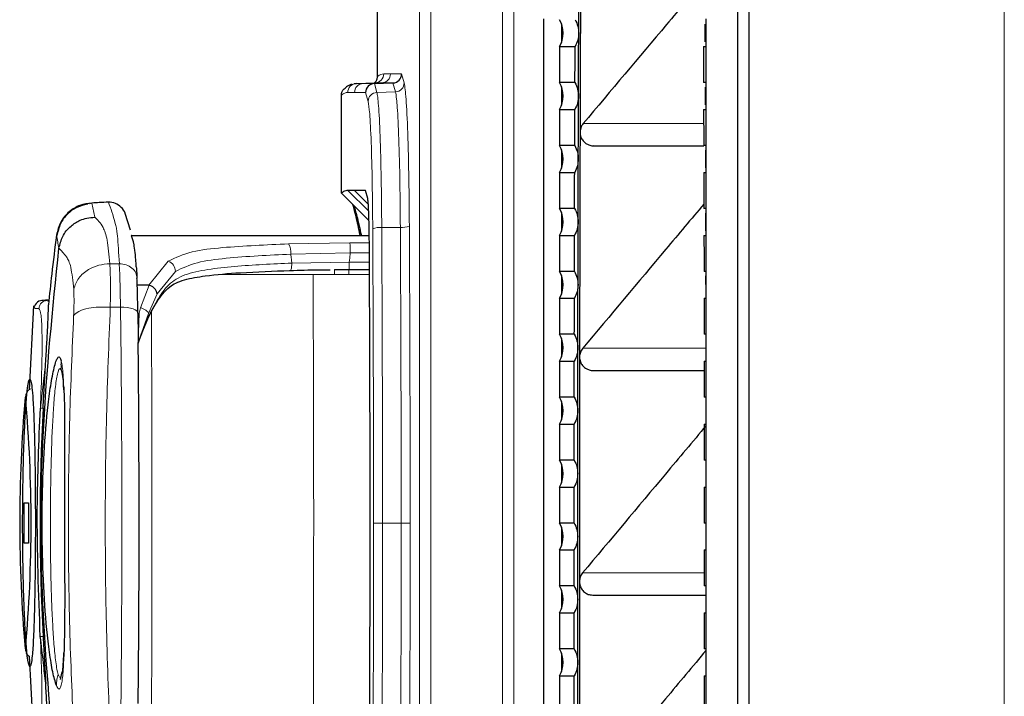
# Model space of a CAD drawing. Header units: millimetres. Extents: x 0 to 4205, y 0 to 2970.
# Tile 38 of 87: x 1026 to 1081, y 2397 to 2435. Entities that reach past the tile are written whole.
import ezdxf

# ---------------------------------------------------------------- set-up
doc = ezdxf.new("R2010")
doc.units = ezdxf.units.MM
doc.header["$LTSCALE"] = 5

msp = doc.modelspace()

# ---------------------------------------------------------------- linework, layer by layer
at = {"color": 7, "linetype": 'Continuous', "lineweight": 25}
for p, q in [((1046.303, 2431.505), (1046.303, 2586.695)), ((1066.938, 2586.694), (1066.938, 2151.67)), ((1055.537, 2434.716), (1055.537, 2334.345)), ((1064.576, 2334.348), (1064.576, 2434.716)), ((1056.537, 2434.437), (1056.537, 2433.404)), ((1064.529, 2433.43), (1064.525, 2434.416)), ((1056.429, 2433.172), (1057.288, 2433.172)), ((1056.429, 2433.172), (1056.429, 2431.169)), ((1064.422, 2433.172), (1064.576, 2433.172)), ((1045.134, 2431.113), (1045.005, 2431.094)), ((1045.086, 2431.109), (1045.137, 2431.12)), ((1045.137, 2431.12), (1046.171, 2431.156)), ((1046.171, 2431.156), (1046.121, 2431.146)), ((1046.129, 2431.115), (1047.163, 2431.151)), ((1046.211, 2431.158), (1046.241, 2431.157)), ((1057.281, 2431.169), (1056.429, 2431.169)), ((1056.537, 2430.937), (1056.537, 2429.904)), ((1064.576, 2431.169), (1064.429, 2431.169)), ((1044.302, 2425.017), (1044.302, 2430.467)), ((1056.429, 2429.672), (1057.276, 2429.672)), ((1056.429, 2429.672), (1056.429, 2427.669)), ((1064.434, 2429.672), (1064.576, 2429.672)), ((1057.27, 2427.669), (1056.429, 2427.669)), ((1058.309, 2427.657), (1064.445, 2427.657)), ((1064.576, 2427.669), (1064.44, 2427.669)), ((1056.537, 2427.437), (1056.537, 2426.404)), ((1056.429, 2426.172), (1057.266, 2426.172)), ((1056.429, 2426.172), (1056.429, 2424.169)), ((1064.444, 2426.172), (1064.576, 2426.172)), ((1044.302, 2425.017), (1045.832, 2423.488)), ((1045.027, 2425.169), (1044.655, 2425.173)), ((1045.634, 2425.168), (1045.027, 2425.169)), ((1045.762, 2424.717), (1045.634, 2425.168)), ((1032.581, 2422.956), (1032.279, 2423.885)), ((1057.26, 2424.169), (1056.429, 2424.169)), ((1056.537, 2423.937), (1056.537, 2422.904)), ((1064.576, 2424.169), (1064.45, 2424.169)), ((1032.623, 2422.67), (1045.847, 2422.67)), ((1056.429, 2422.672), (1057.257, 2422.672)), ((1056.429, 2422.672), (1056.429, 2420.669)), ((1064.453, 2422.672), (1064.576, 2422.672)), ((1043.917, 2420.772), (1044.719, 2420.773)), ((1044.723, 2420.773), (1045.858, 2420.773)), ((1057.253, 2420.669), (1056.429, 2420.669)), ((1056.537, 2420.437), (1056.537, 2419.404)), ((1064.576, 2420.669), (1064.457, 2420.669)), ((1064.568, 2419.43), (1064.566, 2420.414)), ((1033.596, 2419.897), (1032.949, 2419.898)), ((1033.596, 2419.897), (1033.611, 2419.896)), ((1027.186, 2418.75), (1026.948, 2414.079)), ((1028.007, 2419.004), (1027.977, 2419.057)), ((1056.429, 2419.172), (1057.25, 2419.172)), ((1056.429, 2419.172), (1056.429, 2417.169)), ((1064.46, 2419.172), (1064.576, 2419.172)), ((1027.278, 2418.594), (1027.265, 2418.593)), ((1057.246, 2417.169), (1056.429, 2417.169)), ((1064.576, 2417.169), (1064.464, 2417.169)), ((1056.537, 2416.937), (1056.537, 2415.904)), ((1064.573, 2415.907), (1064.572, 2416.909)), ((1056.429, 2415.672), (1057.244, 2415.672)), ((1056.429, 2415.672), (1056.429, 2413.669)), ((1064.466, 2415.672), (1064.576, 2415.672)), ((1028.759, 2415.065), (1028.838, 2414.579)), ((1058.283, 2415.157), (1064.466, 2415.157)), ((1057.242, 2413.669), (1056.429, 2413.669)), ((1056.537, 2413.437), (1056.537, 2412.404)), ((1064.576, 2413.669), (1064.468, 2413.669)), ((1056.429, 2412.172), (1057.24, 2412.172)), ((1056.429, 2412.172), (1056.429, 2410.169)), ((1064.469, 2412.172), (1064.576, 2412.172)), ((1057.239, 2410.169), (1056.429, 2410.169)), ((1064.576, 2410.169), (1064.471, 2410.169)), ((1056.537, 2409.937), (1056.537, 2408.904)), ((1056.429, 2408.672), (1057.238, 2408.672)), ((1056.429, 2408.672), (1056.429, 2406.669)), ((1064.472, 2408.672), (1064.576, 2408.672)), ((1026.662, 2407.795), (1026.907, 2407.795)), ((1026.662, 2405.545), (1026.662, 2407.795)), ((1026.907, 2407.795), (1026.907, 2405.545)), ((1057.238, 2406.669), (1056.429, 2406.669)), ((1056.537, 2406.437), (1056.537, 2405.404)), ((1064.576, 2406.669), (1064.472, 2406.669)), ((1026.907, 2405.545), (1026.662, 2405.545)), ((1056.429, 2405.172), (1056.429, 2403.169)), ((1056.429, 2405.172), (1057.238, 2405.172)), ((1064.472, 2405.172), (1064.576, 2405.172)), ((1057.238, 2403.169), (1056.429, 2403.169)), ((1056.537, 2402.937), (1056.537, 2401.904)), ((1064.576, 2403.169), (1064.472, 2403.169)), ((1058.278, 2402.657), (1064.576, 2402.657)), ((1056.429, 2401.672), (1056.429, 2399.669)), ((1056.429, 2401.672), (1057.239, 2401.672)), ((1064.471, 2401.672), (1064.576, 2401.672)), ((1057.24, 2399.669), (1056.429, 2399.669)), ((1064.576, 2399.669), (1064.469, 2399.669)), ((1026.948, 2399.262), (1027.182, 2394.628)), ((1056.537, 2399.437), (1056.537, 2398.404)), ((1028.679, 2397.956), (1028.777, 2398.39)), ((1056.429, 2398.172), (1056.429, 2396.169)), ((1056.429, 2398.172), (1057.242, 2398.172)), ((1064.468, 2398.172), (1064.576, 2398.172))]:
    msp.add_line(p, q, dxfattribs=at)
at = {"color": 8, "linetype": 'Continuous', "lineweight": 18}
for p, q in [((1048.631, 1716.646), (1048.631, 2586.695)), ((1049.266, 2586.695), (1049.266, 1716.646)), ((1081.149, 2586.694), (1081.149, 2151.67)), ((1053.256, 2327.497), (1053.256, 2485.844)), ((1053.888, 2485.844), (1053.888, 2327.497)), ((1066.325, 2327.497), (1066.325, 2485.844)), ((1066.327, 2485.844), (1066.327, 2327.497)), ((1056.558, 2433.465), (1056.558, 2434.376)), ((1046.653, 2431.656), (1047.025, 2431.652)), ((1047.025, 2431.652), (1047.646, 2431.651)), ((1047.646, 2431.651), (1047.788, 2431.152)), ((1045.137, 2431.12), (1045.509, 2431.116)), ((1045.509, 2431.116), (1046.543, 2431.152)), ((1045.509, 2431.116), (1046.129, 2431.115)), ((1046.129, 2431.115), (1046.269, 2430.62)), ((1046.543, 2431.152), (1046.171, 2431.156)), ((1047.163, 2431.151), (1046.543, 2431.152)), ((1047.304, 2430.656), (1047.163, 2431.151)), ((1056.558, 2429.965), (1056.558, 2430.876)), ((1045.027, 2430.617), (1044.655, 2430.62)), ((1045.645, 2430.615), (1045.027, 2430.617)), ((1045.785, 2430.124), (1045.645, 2430.615)), ((1046.269, 2430.62), (1047.304, 2430.656)), ((1057.74, 2428.889), (1064.436, 2428.889)), ((1056.558, 2426.465), (1056.558, 2427.376)), ((1044.655, 2425.173), (1045.817, 2424.01)), ((1045.027, 2425.169), (1045.795, 2424.4)), ((1030.433, 2424.47), (1030.303, 2424.433)), ((1030.583, 2423.68), (1030.433, 2424.47)), ((1056.558, 2422.965), (1056.558, 2423.876)), ((1046.54, 2423.108), (1047.575, 2423.113)), ((1045.847, 2422.638), (1032.633, 2422.638)), ((1045.394, 2422.712), (1045.436, 2422.67)), ((1041.36, 2422.198), (1044.773, 2422.256)), ((1044.773, 2422.256), (1045.852, 2422.256)), ((1041.482, 2421.626), (1044.787, 2421.691)), ((1044.787, 2421.691), (1045.854, 2421.691)), ((1031.954, 2421.093), (1031.425, 2421.093)), ((1033.596, 2419.897), (1034.67, 2421.238)), ((1041.546, 2421.127), (1044.738, 2421.188)), ((1044.738, 2421.188), (1045.856, 2421.188)), ((1034.05, 2419.411), (1035.073, 2420.669)), ((1042.723, 2420.489), (1037.543, 2420.489)), ((1043.907, 2420.489), (1042.723, 2420.489)), ((1045.859, 2420.489), (1044.709, 2420.489)), ((1056.558, 2419.465), (1056.558, 2420.376)), ((1033.127, 2418.646), (1033.611, 2419.896)), ((1034.05, 2419.411), (1033.574, 2418.327)), ((1028.032, 2418.958), (1028.007, 2419.004)), ((1027.48, 2418.607), (1027.278, 2418.594)), ((1031.45, 2418.677), (1032.018, 2418.677)), ((1033.056, 2418.344), (1032.984, 2418.343)), ((1033.056, 2418.344), (1033.003, 2416.711)), ((1033.574, 2418.327), (1033.003, 2416.711)), ((1033.127, 2418.646), (1033.056, 2418.344)), ((1056.558, 2415.965), (1056.558, 2416.876)), ((1057.712, 2416.389), (1064.573, 2416.389)), ((1026.716, 2413.659), (1026.73, 2413.67)), ((1026.73, 2413.67), (1026.741, 2413.663)), ((1056.558, 2412.465), (1056.558, 2413.376)), ((1027.718, 2413.057), (1027.563, 2413.057)), ((1056.558, 2408.965), (1056.558, 2409.876)), ((1046.584, 2406.667), (1047.62, 2406.667)), ((1056.558, 2405.465), (1056.558, 2406.376)), ((1057.704, 2403.889), (1064.472, 2403.889)), ((1056.558, 2401.965), (1056.558, 2402.876)), ((1027.714, 2400.357), (1027.559, 2400.357)), ((1026.73, 2399.67), (1026.715, 2399.684)), ((1026.741, 2399.678), (1026.73, 2399.67)), ((1056.558, 2398.465), (1056.558, 2399.376))]:
    msp.add_line(p, q, dxfattribs=at)
at = {"color": 7, "linetype": 'Continuous', "lineweight": 25, "flags": 128}
for points in [[(1057.612, 2440.907), (1057.605, 2439.346), (1057.598, 2437.784), (1057.591, 2436.222), (1057.585, 2434.66), (1057.579, 2433.097), (1057.574, 2431.534), (1057.568, 2429.971), (1057.563, 2428.407)], [(1057.491, 2433.92), (1057.492, 2434.358), (1057.494, 2434.796), (1057.496, 2435.233), (1057.497, 2435.671), (1057.499, 2436.108), (1057.501, 2436.546), (1057.503, 2436.983), (1057.505, 2437.42)], [(1057.478, 2430.42), (1057.48, 2430.858), (1057.481, 2431.296), (1057.483, 2431.733), (1057.484, 2432.171), (1057.486, 2432.608), (1057.487, 2433.046), (1057.489, 2433.483), (1057.491, 2433.92)], [(1057.281, 2431.169), (1057.282, 2431.419), (1057.283, 2431.67), (1057.284, 2431.92), (1057.284, 2432.171), (1057.285, 2432.421), (1057.286, 2432.671), (1057.287, 2432.922), (1057.288, 2433.172)], [(1064.422, 2433.172), (1064.423, 2432.922), (1064.424, 2432.671), (1064.425, 2432.421), (1064.425, 2432.171), (1064.426, 2431.92), (1064.427, 2431.67), (1064.428, 2431.419), (1064.429, 2431.169)], [(1064.541, 2429.932), (1064.541, 2429.971), (1064.538, 2430.913)], [(1057.467, 2426.92), (1057.469, 2427.358), (1057.47, 2427.796), (1057.471, 2428.233), (1057.472, 2428.671), (1057.474, 2429.108), (1057.475, 2429.546), (1057.477, 2429.983), (1057.478, 2430.42)], [(1057.27, 2427.669), (1057.271, 2427.919), (1057.271, 2428.17), (1057.272, 2428.42), (1057.273, 2428.67), (1057.274, 2428.921), (1057.274, 2429.171), (1057.275, 2429.422), (1057.276, 2429.672)], [(1064.434, 2429.672), (1064.435, 2429.422), (1064.436, 2429.171), (1064.436, 2428.921), (1064.437, 2428.67), (1064.438, 2428.42), (1064.439, 2428.17), (1064.439, 2427.919), (1064.44, 2427.669)], [(1057.563, 2428.407), (1057.559, 2426.845), (1057.554, 2425.283), (1057.551, 2423.721), (1057.547, 2422.159), (1057.544, 2420.596), (1057.541, 2419.033), (1057.538, 2417.47), (1057.536, 2415.907)], [(1064.552, 2426.432), (1064.55, 2426.845), (1064.549, 2427.409)], [(1057.458, 2423.42), (1057.459, 2423.858), (1057.46, 2424.296), (1057.461, 2424.733), (1057.463, 2425.171), (1057.464, 2425.608), (1057.465, 2426.046), (1057.466, 2426.483), (1057.467, 2426.92)], [(1057.26, 2424.169), (1057.261, 2424.419), (1057.262, 2424.67), (1057.262, 2424.92), (1057.263, 2425.17), (1057.264, 2425.421), (1057.264, 2425.671), (1057.265, 2425.922), (1057.266, 2426.172)], [(1064.444, 2426.172), (1064.445, 2425.922), (1064.446, 2425.671), (1064.446, 2425.421), (1064.447, 2425.17), (1064.448, 2424.92), (1064.448, 2424.67), (1064.449, 2424.419), (1064.45, 2424.169)], [(1064.561, 2422.929), (1064.559, 2423.721), (1064.558, 2423.914)], [(1057.451, 2419.92), (1057.452, 2420.358), (1057.452, 2420.796), (1057.453, 2421.233), (1057.454, 2421.671), (1057.455, 2422.108), (1057.456, 2422.546), (1057.457, 2422.983), (1057.458, 2423.42)], [(1057.253, 2420.669), (1057.253, 2420.919), (1057.254, 2421.17), (1057.254, 2421.42), (1057.255, 2421.67), (1057.255, 2421.921), (1057.256, 2422.171), (1057.256, 2422.422), (1057.257, 2422.672)], [(1064.453, 2422.672), (1064.454, 2422.422), (1064.454, 2422.171), (1064.455, 2421.921), (1064.455, 2421.67), (1064.456, 2421.42), (1064.456, 2421.17), (1064.457, 2420.919), (1064.457, 2420.669)], [(1057.445, 2416.42), (1057.446, 2416.858), (1057.446, 2417.296), (1057.447, 2417.733), (1057.448, 2418.171), (1057.448, 2418.608), (1057.449, 2419.046), (1057.45, 2419.483), (1057.451, 2419.92)], [(1057.246, 2417.169), (1057.247, 2417.419), (1057.247, 2417.67), (1057.248, 2417.92), (1057.248, 2418.17), (1057.248, 2418.421), (1057.249, 2418.671), (1057.249, 2418.922), (1057.25, 2419.172)], [(1064.46, 2419.172), (1064.461, 2418.922), (1064.461, 2418.671), (1064.462, 2418.421), (1064.462, 2418.17), (1064.462, 2417.92), (1064.463, 2417.67), (1064.463, 2417.419), (1064.464, 2417.169)], [(1057.441, 2412.92), (1057.441, 2413.358), (1057.442, 2413.795), (1057.442, 2414.233), (1057.443, 2414.671), (1057.443, 2415.108), (1057.444, 2415.545), (1057.444, 2415.983), (1057.445, 2416.42)], [(1057.242, 2413.669), (1057.242, 2413.919), (1057.242, 2414.17), (1057.243, 2414.42), (1057.243, 2414.67), (1057.243, 2414.921), (1057.244, 2415.171), (1057.244, 2415.422), (1057.244, 2415.672)], [(1057.536, 2415.907), (1057.534, 2414.345), (1057.532, 2412.782), (1057.531, 2411.22), (1057.53, 2409.657), (1057.529, 2408.095), (1057.529, 2406.532), (1057.529, 2404.97), (1057.529, 2403.407)], [(1064.466, 2415.672), (1064.466, 2415.422), (1064.466, 2415.171), (1064.467, 2414.921), (1064.467, 2414.67), (1064.467, 2414.42), (1064.467, 2414.17), (1064.468, 2413.919), (1064.468, 2413.669)], [(1057.438, 2409.42), (1057.439, 2409.858), (1057.439, 2410.295), (1057.439, 2410.733), (1057.439, 2411.17), (1057.44, 2411.608), (1057.44, 2412.045), (1057.44, 2412.483), (1057.441, 2412.92)], [(1057.239, 2410.169), (1057.239, 2410.419), (1057.239, 2410.67), (1057.24, 2410.92), (1057.24, 2411.17), (1057.24, 2411.421), (1057.24, 2411.671), (1057.24, 2411.922), (1057.24, 2412.172)], [(1064.469, 2412.172), (1064.47, 2411.922), (1064.47, 2411.671), (1064.47, 2411.421), (1064.47, 2411.17), (1064.47, 2410.92), (1064.471, 2410.67), (1064.471, 2410.419), (1064.471, 2410.169)], [(1057.437, 2405.92), (1057.437, 2406.358), (1057.438, 2406.795), (1057.438, 2407.233), (1057.438, 2407.67), (1057.438, 2408.108), (1057.438, 2408.545), (1057.438, 2408.983), (1057.438, 2409.42)], [(1057.238, 2406.669), (1057.238, 2406.919), (1057.238, 2407.17), (1057.238, 2407.42), (1057.238, 2407.67), (1057.238, 2407.921), (1057.238, 2408.171), (1057.238, 2408.422), (1057.238, 2408.672)], [(1064.472, 2408.672), (1064.472, 2408.422), (1064.472, 2408.171), (1064.472, 2407.921), (1064.472, 2407.67), (1064.472, 2407.42), (1064.472, 2407.17), (1064.472, 2406.919), (1064.472, 2406.669)], [(1057.438, 2402.42), (1057.438, 2402.858), (1057.438, 2403.295), (1057.438, 2403.733), (1057.438, 2404.17), (1057.438, 2404.608), (1057.438, 2405.045), (1057.437, 2405.483), (1057.437, 2405.92)], [(1057.238, 2403.169), (1057.238, 2403.419), (1057.238, 2403.67), (1057.238, 2403.92), (1057.238, 2404.17), (1057.238, 2404.421), (1057.238, 2404.671), (1057.238, 2404.922), (1057.238, 2405.172)], [(1064.472, 2405.172), (1064.472, 2404.922), (1064.472, 2404.671), (1064.472, 2404.421), (1064.472, 2404.17), (1064.472, 2403.92), (1064.472, 2403.67), (1064.472, 2403.419), (1064.472, 2403.169)], [(1057.529, 2403.407), (1057.53, 2401.844), (1057.531, 2400.281), (1057.533, 2398.719), (1057.534, 2397.156), (1057.536, 2395.594), (1057.539, 2394.031), (1057.541, 2392.469), (1057.544, 2390.907)], [(1057.441, 2398.92), (1057.44, 2399.358), (1057.44, 2399.795), (1057.44, 2400.233), (1057.439, 2400.67), (1057.439, 2401.108), (1057.439, 2401.545), (1057.439, 2401.983), (1057.438, 2402.42)], [(1057.24, 2399.669), (1057.24, 2399.919), (1057.24, 2400.17), (1057.24, 2400.42), (1057.24, 2400.67), (1057.24, 2400.921), (1057.239, 2401.171), (1057.239, 2401.422), (1057.239, 2401.672)], [(1064.471, 2401.672), (1064.471, 2401.422), (1064.471, 2401.171), (1064.47, 2400.921), (1064.47, 2400.67), (1064.47, 2400.42), (1064.47, 2400.17), (1064.47, 2399.919), (1064.469, 2399.669)], [(1057.445, 2395.42), (1057.444, 2395.858), (1057.444, 2396.295), (1057.443, 2396.733), (1057.443, 2397.17), (1057.442, 2397.608), (1057.442, 2398.045), (1057.441, 2398.483), (1057.441, 2398.92)], [(1057.244, 2396.169), (1057.244, 2396.419), (1057.244, 2396.67), (1057.243, 2396.92), (1057.243, 2397.17), (1057.243, 2397.421), (1057.242, 2397.671), (1057.242, 2397.922), (1057.242, 2398.172)], [(1064.468, 2398.172), (1064.468, 2397.922), (1064.467, 2397.671), (1064.467, 2397.421), (1064.467, 2397.17), (1064.467, 2396.92), (1064.466, 2396.67), (1064.466, 2396.419), (1064.466, 2396.169)]]:
    msp.add_lwpolyline(points, dxfattribs=at)
at = {"color": 8, "linetype": 'Continuous', "lineweight": 18, "flags": 128}
for points in [[(1028.594, 2421.938), (1028.584, 2421.995), (1028.573, 2422.057), (1028.561, 2422.126), (1028.538, 2422.26), (1028.529, 2422.31), (1028.528, 2422.316), (1028.528, 2422.318), (1028.528, 2422.318), (1028.528, 2422.318), (1028.528, 2422.318), (1028.528, 2422.318), (1028.528, 2422.318), (1028.528, 2422.318), (1028.528, 2422.318), (1028.528, 2422.318), (1028.46, 2422.68)], [(1044.787, 2421.691), (1044.76, 2421.409), (1044.738, 2421.188)], [(1044.709, 2420.489), (1044.26, 2420.489), (1043.907, 2420.489)], [(1032.018, 2394.664), (1032.049, 2397.589), (1032.071, 2400.579), (1032.085, 2403.614), (1032.089, 2406.67), (1032.085, 2409.727), (1032.071, 2412.761), (1032.049, 2415.752), (1032.018, 2418.677)], [(1032.018, 2418.677), (1032.212, 2418.67), (1032.398, 2418.652), (1032.567, 2418.621), (1032.715, 2418.579), (1032.834, 2418.529), (1032.921, 2418.471), (1032.971, 2418.408), (1032.984, 2418.343)], [(1033.738, 2418.448), (1033.743, 2417.058), (1033.754, 2413.614), (1033.76, 2410.161), (1033.763, 2406.704), (1033.76, 2403.247), (1033.754, 2399.794), (1033.743, 2396.35), (1033.738, 2394.906)], [(1046.084, 2406.667), (1046.097, 2406.667), (1046.127, 2406.667), (1046.175, 2406.667), (1046.237, 2406.667), (1046.312, 2406.667), (1046.397, 2406.667), (1046.489, 2406.667), (1046.584, 2406.667)], [(1047.62, 2406.667), (1047.715, 2406.667), (1047.807, 2406.667), (1047.892, 2406.667), (1047.967, 2406.667), (1048.029, 2406.667), (1048.076, 2406.667), (1048.107, 2406.667), (1048.119, 2406.667)]]:
    msp.add_lwpolyline(points, dxfattribs=at)
at = {"color": 7, "linetype": 'Continuous', "lineweight": 25}
for centre, radius, start, end in [((1055.126, 2433.92), 1.502, 330.1257, 29.8743), ((1055.126, 2430.42), 1.502, 330.1257, 29.8743), ((1055.126, 2426.92), 1.502, 330.1257, 29.8743), ((1055.126, 2423.42), 1.502, 330.1257, 29.8743), ((1045.666, 2422.992), 0.39, 179.7002, 225.759), ((1055.126, 2419.92), 1.502, 330.1257, 29.8743), ((966.39, 2417.62), 66.598, 0.62236, 1.96016), ((1055.126, 2416.42), 1.502, 330.1257, 29.8743), ((1107.758, 2406.666), 81.343, 175.06816, 184.92374), ((947.093, 2406.671), 79.955, 354.98216, 5.01678), ((1055.126, 2412.92), 1.502, 330.1257, 29.8743), ((1147.621, 2406.67), 120.073, 176.95101, 183.01398), ((1055.126, 2409.42), 1.502, 330.1257, 29.8743), ((1055.126, 2405.92), 1.502, 330.1257, 29.8743), ((1055.126, 2402.42), 1.502, 330.1257, 29.8743), ((1055.126, 2398.92), 1.502, 330.1257, 29.8743)]:
    msp.add_arc(centre, radius, start, end, dxfattribs=at)
at = {"color": 8, "linetype": 'Continuous', "lineweight": 18}
for centre, radius, start, end in [((1046.154, 2431.655), 0.5, 272.0186, 0.0161), ((1046.526, 2431.652), 0.5, 272.018, 0.0162), ((1045.154, 2430.62), 0.5, 92.018, 180.0162), ((1045.527, 2430.617), 0.5, 92.0186, 180.0161), ((1047.288, 2431.156), 0.5, 271.8309, 359.5237), ((1046.285, 2430.12), 0.5, 91.8309, 179.5237), ((1046.429, 2422.165), 0.949, 83.2654, 114.1424), ((1047.687, 2424.056), 0.949, 263.2654, 294.1424), ((1040.586, 2421.735), 0.902, 353.0848, 30.8598), ((1039.174, 2421.831), 5.615, 358.5756, 4.3454), ((962.127, 2418.04), 69.893, 0.52241, 2.50416), ((1034.476, 2420.673), 0.597, 359.6387, 71.0511), ((1046.339, 2420.576), 1.632, 173.064, 183.0365), ((1027.23, 2413.671), 0.5, 112.6133, 180.0091), ((1027.23, 2399.67), 0.5, 179.997, 224.7594)]:
    msp.add_arc(centre, radius, start, end, dxfattribs=at)
at = {"color": 7, "linetype": 'Continuous', "lineweight": 25}
for centre, start_param, end_param in [((1047.147, 2431.651), 3.823459, 5.359348), ((1046.145, 2430.615), 0.681866, 2.217756)]:
    msp.add_ellipse(centre, major_axis=(0.302, 0.399), ratio=0.997782, start_param=start_param, end_param=end_param, dxfattribs=at)
for points, knots in [([(1064.512, 2436.939), (1063.799, 2436.092), (1061.541, 2433.41), (1059.284, 2430.726), (1057.74, 2428.889)], [0, 0, 0, 0, 0.315812, 1, 1, 1, 1]), ([(1057.294, 2434.669), (1057.351, 2434.551), (1057.466, 2434.314), (1057.482, 2434.052), (1057.491, 2433.92)], [0, 0, 0, 0, 0.499517, 1, 1, 1, 1]), ([(1057.491, 2433.92), (1057.481, 2433.789), (1057.463, 2433.527), (1057.346, 2433.29), (1057.288, 2433.172)], [0, 0, 0, 0, 0.500128, 1, 1, 1, 1]), ([(1046.164, 2431.168), (1046.19, 2431.196), (1046.254, 2431.265), (1046.296, 2431.388), (1046.301, 2431.474), (1046.303, 2431.505)], [0, 0, 0, 0, 0.301632, 0.752163, 1, 1, 1, 1]), ([(1044.302, 2430.467), (1044.307, 2430.523), (1044.319, 2430.635), (1044.394, 2430.775), (1044.471, 2430.836), (1044.503, 2430.861)], [0, 0, 0, 0, 0.366056, 0.732102, 1, 1, 1, 1]), ([(1044.862, 2431.073), (1044.755, 2431.024), (1044.602, 2430.955), (1044.525, 2430.884), (1044.502, 2430.863)], [0, 0, 0, 0, 0.703204, 1, 1, 1, 1]), ([(1057.281, 2431.169), (1057.338, 2431.051), (1057.453, 2430.814), (1057.47, 2430.552), (1057.478, 2430.42)], [0, 0, 0, 0, 0.499513, 1, 1, 1, 1]), ([(1057.478, 2430.42), (1057.469, 2430.289), (1057.451, 2430.027), (1057.334, 2429.79), (1057.276, 2429.672)], [0, 0, 0, 0, 0.500128, 1, 1, 1, 1]), ([(1057.74, 2428.889), (1057.699, 2428.831), (1057.629, 2428.733), (1057.574, 2428.565), (1057.567, 2428.462), (1057.563, 2428.407)], [0, 0, 0, 0, 0.409059, 0.681955, 1, 1, 1, 1]), ([(1057.563, 2428.407), (1057.573, 2428.315), (1057.591, 2428.141), (1057.72, 2427.928), (1057.878, 2427.783), (1058.062, 2427.693), (1058.209, 2427.65), (1058.295, 2427.661), (1058.309, 2427.662)], [0, 0, 0, 0, 0.23388, 0.441421, 0.622544, 0.777184, 0.964404, 1, 1, 1, 1]), ([(1057.27, 2427.669), (1057.327, 2427.551), (1057.442, 2427.314), (1057.459, 2427.052), (1057.467, 2426.92)], [0, 0, 0, 0, 0.499509, 1, 1, 1, 1]), ([(1057.467, 2426.92), (1057.458, 2426.789), (1057.44, 2426.527), (1057.324, 2426.29), (1057.266, 2426.172)], [0, 0, 0, 0, 0.500129, 1, 1, 1, 1]), ([(1044.655, 2425.173), (1044.576, 2425.161), (1044.458, 2425.144), (1044.34, 2425.048), (1044.302, 2425.017)], [0, 0, 0, 0, 0.671256, 1, 1, 1, 1]), ([(1030.433, 2424.47), (1030.206, 2424.441), (1029.75, 2424.383), (1029.139, 2424.002), (1028.647, 2423.429), (1028.523, 2422.933), (1028.46, 2422.68)], [0, 0, 0, 0, 0.242065, 0.486396, 0.738223, 1, 1, 1, 1]), ([(1030.196, 2424.402), (1029.991, 2424.357), (1029.581, 2424.266), (1029.053, 2423.879), (1028.638, 2423.337), (1028.537, 2422.884), (1028.486, 2422.654)], [0, 0, 0, 0, 0.248041, 0.493728, 0.743289, 1, 1, 1, 1]), ([(1031.35, 2424.521), (1031.179, 2424.511), (1030.873, 2424.495), (1030.568, 2424.478), (1030.433, 2424.47)], [0, 0, 0, 0, 0.559891, 1, 1, 1, 1]), ([(1031.35, 2424.521), (1031.313, 2424.525), (1031.268, 2424.53), (1031.226, 2424.509), (1031.218, 2424.505)], [0, 0, 0, 0, 0.822663, 1, 1, 1, 1]), ([(1032.275, 2423.885), (1032.274, 2423.892), (1032.249, 2424.026), (1032.064, 2424.243), (1031.745, 2424.476), (1031.481, 2424.506), (1031.35, 2424.521)], [0, 0, 0, 0, 0.018165, 0.345457, 0.672748, 1, 1, 1, 1]), ([(1045.276, 2422.994), (1045.206, 2423.313), (1045.094, 2423.83), (1044.98, 2424.229), (1044.937, 2424.382)], [0, 0, 0, 0, 0.618139, 1, 1, 1, 1]), ([(1044.993, 2424.326), (1045.057, 2424.103), (1045.191, 2423.635), (1045.324, 2423.029), (1045.394, 2422.712)], [0, 0, 0, 0, 0.476981, 1, 1, 1, 1]), ([(1045.852, 2422.198), (1045.849, 2422.527), (1045.844, 2423.185), (1045.821, 2423.988), (1045.793, 2424.533), (1045.771, 2424.659), (1045.762, 2424.717)], [0, 0, 0, 0, 0.2607753, 0.5210203, 0.7815621, 1, 1, 1, 1]), ([(1064.449, 2424.414), (1063.744, 2423.575), (1061.497, 2420.9), (1059.252, 2418.225), (1057.712, 2416.389)], [0, 0, 0, 0, 0.313731, 1, 1, 1, 1]), ([(1028.597, 2421.956), (1028.652, 2422.179), (1028.766, 2422.644), (1029.21, 2423.185), (1029.703, 2423.497), (1030.159, 2423.652), (1030.435, 2423.67), (1030.583, 2423.68)], [0, 0, 0, 0, 0.239584, 0.499313, 0.710047, 0.845198, 1, 1, 1, 1]), ([(1057.458, 2423.42), (1057.449, 2423.289), (1057.431, 2423.027), (1057.315, 2422.79), (1057.257, 2422.672)], [0, 0, 0, 0, 0.500129, 1, 1, 1, 1]), ([(1028.46, 2422.68), (1028.368, 2421.959), (1028.205, 2420.673), (1028.071, 2419.381), (1028.013, 2418.813)], [0, 0, 0, 0, 0.560308, 1, 1, 1, 1]), ([(1032.617, 2422.689), (1032.62, 2422.68), (1032.625, 2422.663), (1032.631, 2422.646), (1032.633, 2422.638)], [0, 0, 0, 0, 0.56, 1, 1, 1, 1]), ([(1032.898, 2420.913), (1032.878, 2421.2), (1032.837, 2421.777), (1032.747, 2422.306), (1032.679, 2422.505), (1032.633, 2422.638)], [0, 0, 0, 0, 0.248308, 0.499276, 1, 1, 1, 1]), ([(1045.338, 2422.67), (1045.33, 2422.72), (1045.309, 2422.838), (1045.288, 2422.936), (1045.276, 2422.994)], [0, 0, 0, 0, 0.416228, 1, 1, 1, 1]), ([(1045.894, 2406.668), (1045.893, 2408.935), (1045.89, 2414.135), (1045.866, 2419.291), (1045.852, 2422.198)], [0, 0, 0, 0, 0.436191, 1, 1, 1, 1]), ([(1028.594, 2391.403), (1028.249, 2394.787), (1027.559, 2401.556), (1027.559, 2411.785), (1028.249, 2418.554), (1028.594, 2421.938)], [0, 0, 0, 0, 0.333338, 0.666662, 1, 1, 1, 1]), ([(1028.594, 2421.938), (1028.595, 2421.942), (1028.596, 2421.948), (1028.597, 2421.954), (1028.597, 2421.956)], [0, 0, 0, 0, 0.559835, 1, 1, 1, 1]), ([(1032.898, 2420.913), (1032.905, 2420.803), (1032.917, 2420.603), (1032.928, 2420.378), (1032.933, 2420.277)], [0, 0, 0, 0, 0.547494, 1, 1, 1, 1]), ([(1032.992, 2416.649), (1033.224, 2417.277), (1033.616, 2418.34), (1034.262, 2419.312), (1034.691, 2419.79), (1035.083, 2420.03), (1035.719, 2420.255), (1036.92, 2420.464), (1038.902, 2420.624), (1040.522, 2420.684), (1041.451, 2420.719)], [0, 0, 0, 0, 0.194115, 0.328894, 0.402552, 0.452398, 0.509299, 0.616508, 0.78013, 1, 1, 1, 1]), ([(1041.44, 2420.717), (1041.966, 2420.733), (1042.703, 2420.756), (1043.457, 2420.76), (1043.673, 2420.761)], [0, 0, 0, 0, 0.713273, 1, 1, 1, 1]), ([(1032.949, 2419.898), (1032.946, 2419.973), (1032.941, 2420.108), (1032.935, 2420.225), (1032.933, 2420.277)], [0, 0, 0, 0, 0.559973, 1, 1, 1, 1]), ([(1034.05, 2419.411), (1034.046, 2419.459), (1034.038, 2419.532), (1033.985, 2419.631), (1033.93, 2419.705), (1033.859, 2419.771), (1033.756, 2419.845), (1033.668, 2419.876), (1033.611, 2419.896)], [0, 0, 0, 0, 0.238669, 0.367125, 0.498435, 0.629973, 0.759085, 1, 1, 1, 1]), ([(1057.451, 2419.92), (1057.442, 2419.789), (1057.424, 2419.527), (1057.308, 2419.29), (1057.25, 2419.172)], [0, 0, 0, 0, 0.50013, 1, 1, 1, 1]), ([(1027.972, 2419.057), (1027.945, 2419.061), (1027.904, 2419.066), (1027.36, 2419.02), (1027.233, 2418.736), (1027.17, 2418.593)], [0, 0, 0, 0, 0.499896, 0.749352, 1, 1, 1, 1]), ([(1027.865, 2415.675), (1027.886, 2416.039), (1027.929, 2416.767), (1027.978, 2417.663), (1028.011, 2418.387), (1028.012, 2418.671), (1028.013, 2418.813)], [0, 0, 0, 0, 0.250383, 0.500174, 0.749436, 1, 1, 1, 1]), ([(1032.984, 2418.343), (1032.988, 2418.041), (1032.994, 2417.5), (1033, 2416.953), (1033.003, 2416.711)], [0, 0, 0, 0, 0.559038, 1, 1, 1, 1]), ([(1033.054, 2406.67), (1033.051, 2408.575), (1033.046, 2411.976), (1033.016, 2415.264), (1033.003, 2416.711)], [0, 0, 0, 0, 0.559897, 1, 1, 1, 1]), ([(1057.445, 2416.42), (1057.436, 2416.289), (1057.418, 2416.027), (1057.302, 2415.79), (1057.244, 2415.672)], [0, 0, 0, 0, 0.50013, 1, 1, 1, 1]), ([(1028.457, 2397.624), (1028.387, 2397.852), (1028.248, 2398.307), (1028.007, 2399.849), (1027.792, 2402.068), (1027.663, 2404.888), (1027.649, 2407.745), (1027.749, 2410.578), (1027.937, 2412.863), (1028.155, 2414.478), (1028.32, 2415.31), (1028.458, 2415.744), (1028.559, 2415.914), (1028.651, 2415.913), (1028.699, 2415.768), (1028.724, 2415.696)], [0, 0, 0, 0, 0.0626638, 0.1250445, 0.2500442, 0.3751137, 0.4998854, 0.6250259, 0.7502381, 0.8129797, 0.8753757, 0.906591, 0.9376671, 0.9688319, 1, 1, 1, 1]), ([(1027.718, 2413.057), (1027.742, 2413.509), (1027.792, 2414.416), (1027.84, 2415.255), (1027.865, 2415.675)], [0, 0, 0, 0, 0.498417, 1, 1, 1, 1]), ([(1057.536, 2415.907), (1057.545, 2415.817), (1057.563, 2415.645), (1057.69, 2415.433), (1057.848, 2415.285), (1058.034, 2415.193), (1058.183, 2415.15), (1058.27, 2415.16), (1058.283, 2415.162)], [0, 0, 0, 0, 0.229518, 0.435615, 0.618223, 0.777281, 0.965527, 1, 1, 1, 1]), ([(1026.978, 2398.67), (1026.931, 2398.776), (1026.884, 2398.881), (1026.838, 2399.28), (1026.838, 2399.28), (1026.838, 2399.28), (1026.838, 2399.28), (1026.838, 2399.281), (1026.838, 2399.282), (1026.838, 2399.283), (1026.838, 2399.286), (1026.837, 2399.291), (1026.836, 2399.304), (1026.832, 2399.34), (1026.819, 2399.458), (1026.793, 2399.723), (1026.753, 2400.233), (1026.712, 2400.913), (1026.677, 2401.664), (1026.65, 2402.34), (1026.63, 2402.983), (1026.61, 2403.733), (1026.593, 2404.614), (1026.581, 2405.643), (1026.577, 2406.838), (1026.585, 2408.221), (1026.61, 2409.678), (1026.651, 2411.088), (1026.697, 2412.144), (1026.74, 2412.895), (1026.771, 2413.332), (1026.801, 2413.704), (1026.823, 2413.927), (1026.848, 2414.148), (1026.873, 2414.337), (1026.908, 2414.527), (1026.943, 2414.648), (1026.967, 2414.663), (1026.978, 2414.67)], [0, 0, 0, 0, 0.124446, 0.124455, 0.124461, 0.124473, 0.124494, 0.124532, 0.124602, 0.124731, 0.124977, 0.125464, 0.126486, 0.128799, 0.136377, 0.161205, 0.198919, 0.249504, 0.285991, 0.318992, 0.348507, 0.374534, 0.417648, 0.459312, 0.499524, 0.560373, 0.624454, 0.680028, 0.749481, 0.784822, 0.814377, 0.838145, 0.870443, 0.874697, 0.905867, 0.937141, 0.968518, 1, 1, 1, 1]), ([(1026.978, 2414.67), (1027.003, 2414.637), (1027.049, 2414.573), (1027.112, 2414.091), (1027.165, 2413.372), (1027.203, 2412.534), (1027.23, 2411.68), (1027.25, 2410.826), (1027.27, 2409.608), (1027.282, 2408.18), (1027.286, 2406.675), (1027.282, 2405.17), (1027.269, 2403.563), (1027.243, 2402.124), (1027.212, 2401.049), (1027.181, 2400.297), (1027.147, 2399.715), (1027.105, 2399.198), (1027.049, 2398.767), (1027.003, 2398.704), (1026.978, 2398.67)], [0, 0, 0, 0, 0.06685, 0.125034, 0.186241, 0.249959, 0.281964, 0.323624, 0.374931, 0.444988, 0.49979, 0.554689, 0.624698, 0.698114, 0.749701, 0.792551, 0.834272, 0.874863, 0.933096, 1, 1, 1, 1]), ([(1028.821, 2414.745), (1028.825, 2414.606), (1028.83, 2414.43), (1028.842, 2414.136), (1028.844, 2414.074)], [0, 0, 0, 0, 0.7882349, 1, 1, 1, 1]), ([(1028.858, 2414.3), (1028.866, 2414.151), (1028.912, 2413.289), (1028.914, 2411.255), (1028.914, 2408.467), (1028.913, 2405.593), (1028.915, 2402.772), (1028.915, 2400.586), (1028.878, 2399.528), (1028.868, 2399.245)], [0, 0, 0, 0, 0.037598, 0.21684, 0.396356, 0.575532, 0.754944, 0.934537, 1, 1, 1, 1]), ([(1027.559, 2400.357), (1027.469, 2402.728), (1027.308, 2406.962), (1027.485, 2411.195), (1027.563, 2413.057)], [0, 0, 0, 0, 0.559979, 1, 1, 1, 1]), ([(1064.576, 2412.09), (1063.823, 2411.192), (1061.531, 2408.458), (1059.241, 2405.725), (1057.704, 2403.889)], [0, 0, 0, 0, 0.328602, 1, 1, 1, 1]), ([(1033.003, 2396.631), (1033.019, 2398.478), (1033.048, 2401.776), (1033.052, 2405.175), (1033.054, 2406.67)], [0, 0, 0, 0, 0.559897, 1, 1, 1, 1]), ([(1045.852, 2391.139), (1045.863, 2393.386), (1045.888, 2398.537), (1045.892, 2403.736), (1045.894, 2406.668)], [0, 0, 0, 0, 0.436251, 1, 1, 1, 1]), ([(1057.529, 2403.407), (1057.54, 2403.314), (1057.559, 2403.132), (1057.706, 2402.901), (1057.903, 2402.744), (1058.103, 2402.664), (1058.23, 2402.664), (1058.279, 2402.664)], [0, 0, 0, 0, 0.237731, 0.463167, 0.676288, 0.877073, 1, 1, 1, 1]), ([(1027.859, 2397.74), (1027.82, 2398.119), (1027.732, 2398.956), (1027.62, 2399.862), (1027.559, 2400.357)], [0, 0, 0, 0, 0.4532952, 1, 1, 1, 1]), ([(1027.714, 2400.357), (1027.738, 2399.905), (1027.787, 2398.998), (1027.835, 2398.16), (1027.859, 2397.74)], [0, 0, 0, 0, 0.498417, 1, 1, 1, 1]), ([(1064.576, 2399.59), (1063.824, 2398.691), (1061.536, 2395.957), (1059.252, 2393.224), (1057.718, 2391.389)], [0, 0, 0, 0, 0.328684, 1, 1, 1, 1]), ([(1026.772, 2399.453), (1026.79, 2399.417), (1026.821, 2399.356), (1026.91, 2399.289), (1026.948, 2399.262)], [0, 0, 0, 0, 0.5829027, 1, 1, 1, 1]), ([(1028.849, 2399.441), (1028.844, 2399.303), (1028.833, 2398.992), (1028.802, 2398.56), (1028.781, 2398.405), (1028.767, 2398.309)], [0, 0, 0, 0, 0.236034, 0.528933, 1, 1, 1, 1]), ([(1028.005, 2394.602), (1028.005, 2394.744), (1028.004, 2395.028), (1027.971, 2395.756), (1027.922, 2396.65), (1027.88, 2397.377), (1027.859, 2397.74)], [0, 0, 0, 0, 0.250025, 0.500517, 0.750583, 1, 1, 1, 1])]:
    msp.add_open_spline(points, degree=3, knots=knots, dxfattribs=at)
at = {"color": 8, "linetype": 'Continuous', "lineweight": 18}
for points, knots in [([(1046.303, 2431.505), (1046.308, 2431.509), (1046.369, 2431.561), (1046.486, 2431.636), (1046.597, 2431.649), (1046.653, 2431.656)], [0, 0, 0, 0, 0.042456, 0.521228, 1, 1, 1, 1]), ([(1047.788, 2431.152), (1047.825, 2430.917), (1047.898, 2430.449), (1047.989, 2428.476), (1048.052, 2425.972), (1048.068, 2424.061), (1048.075, 2423.19)], [0, 0, 0, 0, 0.2608603, 0.5214012, 0.7818494, 1, 1, 1, 1]), ([(1044.655, 2430.62), (1044.599, 2430.614), (1044.481, 2430.602), (1044.363, 2430.514), (1044.302, 2430.467)], [0, 0, 0, 0, 0.475464, 1, 1, 1, 1]), ([(1046.269, 2430.62), (1046.269, 2430.62), (1046.301, 2430.509), (1046.366, 2429.983), (1046.452, 2428.321), (1046.502, 2426.372), (1046.529, 2424.589), (1046.536, 2423.668), (1046.54, 2423.108)], [0, 0, 0, 0, 0.000005, 0.235389, 0.495967, 0.756228, 0.851834, 1, 1, 1, 1]), ([(1047.575, 2423.113), (1047.575, 2423.113), (1047.571, 2423.946), (1047.552, 2425.741), (1047.494, 2428.136), (1047.425, 2429.573), (1047.36, 2430.363), (1047.325, 2430.545), (1047.304, 2430.656)], [0, 0, 0, 0, 0.000005, 0.217958, 0.478169, 0.73848, 0.841143, 1, 1, 1, 1]), ([(1046.04, 2423.031), (1046.033, 2423.896), (1046.017, 2425.687), (1045.957, 2427.939), (1045.876, 2429.563), (1045.814, 2429.943), (1045.785, 2430.124)], [0, 0, 0, 0, 0.243221, 0.50366, 0.764425, 1, 1, 1, 1]), ([(1031.954, 2421.093), (1031.92, 2421.673), (1031.851, 2422.856), (1031.643, 2423.694), (1031.476, 2424.164), (1031.35, 2424.521)], [0, 0, 0, 0, 0.188177, 0.383899, 1, 1, 1, 1]), ([(1031.425, 2421.093), (1031.38, 2421.574), (1031.291, 2422.526), (1030.998, 2423.302), (1030.744, 2423.533), (1030.583, 2423.68)], [0, 0, 0, 0, 0.270006, 0.535197, 1, 1, 1, 1]), ([(1046.54, 2423.108), (1046.548, 2421.507), (1046.564, 2418.306), (1046.58, 2412.821), (1046.583, 2408.936), (1046.584, 2406.667)], [0, 0, 0, 0, 0.293822, 0.587642, 1, 1, 1, 1]), ([(1047.62, 2406.667), (1047.618, 2408.967), (1047.616, 2412.87), (1047.599, 2418.356), (1047.583, 2421.527), (1047.575, 2423.113)], [0, 0, 0, 0, 0.417998, 0.709, 1, 1, 1, 1]), ([(1048.075, 2423.19), (1048.083, 2421.597), (1048.099, 2418.41), (1048.115, 2412.898), (1048.118, 2408.978), (1048.119, 2406.667)], [0, 0, 0, 0, 0.291001, 0.582002, 1, 1, 1, 1]), ([(1046.084, 2406.667), (1046.083, 2408.925), (1046.08, 2412.792), (1046.064, 2418.251), (1046.048, 2421.438), (1046.04, 2423.031)], [0, 0, 0, 0, 0.412357, 0.706179, 1, 1, 1, 1]), ([(1034.67, 2421.238), (1035.086, 2421.429), (1035.914, 2421.809), (1038.252, 2422.06), (1040.119, 2422.143), (1041.36, 2422.198)], [0, 0, 0, 0, 0.253229, 0.503164, 1, 1, 1, 1]), ([(1029.415, 2419.678), (1029.369, 2420.126), (1029.276, 2421.026), (1029.032, 2421.474), (1028.798, 2421.74), (1028.665, 2421.883), (1028.597, 2421.956)], [0, 0, 0, 0, 0.277142, 0.555832, 0.774947, 1, 1, 1, 1]), ([(1035.073, 2420.669), (1035.456, 2420.847), (1036.239, 2421.21), (1038.466, 2421.478), (1040.268, 2421.566), (1041.482, 2421.626)], [0, 0, 0, 0, 0.23728, 0.486026, 1, 1, 1, 1]), ([(1041.482, 2421.626), (1041.493, 2421.533), (1041.515, 2421.367), (1041.536, 2421.2), (1041.546, 2421.127)], [0, 0, 0, 0, 0.559759, 1, 1, 1, 1]), ([(1029.415, 2419.678), (1029.489, 2419.89), (1029.639, 2420.314), (1030.179, 2420.768), (1030.798, 2421.04), (1031.216, 2421.076), (1031.425, 2421.093)], [0, 0, 0, 0, 0.279675, 0.559375, 0.779693, 1, 1, 1, 1]), ([(1031.45, 2418.677), (1031.458, 2419.16), (1031.474, 2420.107), (1031.441, 2420.769), (1031.425, 2421.093)], [0, 0, 0, 0, 0.510556, 1, 1, 1, 1]), ([(1033.002, 2416.692), (1033.152, 2417.132), (1033.453, 2418.018), (1034.051, 2419.062), (1034.636, 2419.955), (1035.545, 2420.52), (1036.874, 2420.79), (1038.862, 2421.011), (1040.467, 2421.08), (1041.546, 2421.127)], [0, 0, 0, 0, 0.127012, 0.255198, 0.382101, 0.498746, 0.619064, 0.744071, 1, 1, 1, 1]), ([(1041.546, 2421.127), (1041.543, 2421.06), (1041.537, 2420.921), (1041.503, 2420.781), (1041.462, 2420.713), (1041.434, 2420.719), (1041.421, 2420.723)], [0, 0, 0, 0, 0.270599, 0.562342, 0.789399, 1, 1, 1, 1]), ([(1044.738, 2421.188), (1044.738, 2421.122), (1044.736, 2420.984), (1044.731, 2420.842), (1044.725, 2420.769), (1044.721, 2420.772), (1044.719, 2420.773)], [0, 0, 0, 0, 0.26976, 0.560899, 0.788226, 1, 1, 1, 1]), ([(1042.723, 2420.489), (1042.734, 2417.921), (1042.753, 2413.331), (1042.756, 2408.708), (1042.757, 2406.67)], [0, 0, 0, 0, 0.5593809, 1, 1, 1, 1]), ([(1029.412, 2418.203), (1029.425, 2418.526), (1029.447, 2419.101), (1029.424, 2419.502), (1029.415, 2419.678)], [0, 0, 0, 0, 0.560857, 1, 1, 1, 1]), ([(1027.48, 2418.607), (1027.493, 2418.667), (1027.518, 2418.788), (1027.635, 2418.935), (1027.793, 2419.037), (1027.916, 2419.051), (1027.977, 2419.057)], [0, 0, 0, 0, 0.249988, 0.5, 0.750012, 1, 1, 1, 1]), ([(1027.563, 2413.057), (1027.594, 2413.824), (1027.655, 2415.338), (1027.668, 2417.16), (1027.614, 2418.381), (1027.525, 2418.532), (1027.48, 2418.607)], [0, 0, 0, 0, 0.258802, 0.510445, 0.756427, 1, 1, 1, 1]), ([(1029.412, 2395.138), (1029.331, 2397.016), (1029.168, 2400.773), (1029.098, 2406.666), (1029.168, 2412.561), (1029.331, 2416.323), (1029.412, 2418.203)], [0, 0, 0, 0, 0.24982, 0.499667, 0.750009, 1, 1, 1, 1]), ([(1029.412, 2418.203), (1029.487, 2418.287), (1029.636, 2418.456), (1030.185, 2418.614), (1030.814, 2418.692), (1031.238, 2418.682), (1031.45, 2418.677)], [0, 0, 0, 0, 0.279666, 0.559359, 0.779685, 1, 1, 1, 1]), ([(1031.45, 2394.664), (1031.371, 2396.669), (1031.218, 2400.58), (1031.149, 2406.666), (1031.217, 2412.754), (1031.371, 2416.67), (1031.45, 2418.677)], [0, 0, 0, 0, 0.256119, 0.499669, 0.743622, 1, 1, 1, 1]), ([(1033.127, 2418.646), (1033.18, 2418.627), (1033.292, 2418.587), (1033.437, 2418.501), (1033.542, 2418.409), (1033.564, 2418.353), (1033.574, 2418.327)], [0, 0, 0, 0, 0.241696, 0.5, 0.758304, 1, 1, 1, 1]), ([(1027.563, 2413.057), (1027.62, 2413.509), (1027.733, 2414.415), (1027.821, 2415.255), (1027.865, 2415.675)], [0, 0, 0, 0, 0.499145, 1, 1, 1, 1]), ([(1028.759, 2415.065), (1028.737, 2415.181), (1028.697, 2415.39), (1028.716, 2415.602), (1028.724, 2415.696)], [0, 0, 0, 0, 0.559856, 1, 1, 1, 1]), ([(1028.724, 2415.696), (1028.763, 2415.475), (1028.826, 2415.125), (1028.849, 2414.522), (1028.858, 2414.3)], [0, 0, 0, 0, 0.632296, 1, 1, 1, 1]), ([(1028.55, 2398.249), (1028.528, 2398.336), (1028.481, 2398.518), (1028.399, 2399.069), (1028.316, 2399.912), (1028.242, 2401.067), (1028.171, 2402.727), (1028.123, 2404.914), (1028.116, 2407.549), (1028.155, 2410.159), (1028.235, 2412.266), (1028.345, 2413.775), (1028.437, 2414.577), (1028.526, 2415.029), (1028.597, 2415.232), (1028.669, 2415.29), (1028.713, 2415.194), (1028.735, 2415.145)], [0, 0, 0, 0, 0.027474, 0.057635, 0.117994, 0.17818, 0.245214, 0.376012, 0.507602, 0.6391, 0.767909, 0.830273, 0.889658, 0.918794, 0.945679, 0.972567, 1, 1, 1, 1]), ([(1028.759, 2415.065), (1028.755, 2415.081), (1028.747, 2415.11), (1028.739, 2415.134), (1028.735, 2415.145)], [0, 0, 0, 0, 0.563398, 1, 1, 1, 1]), ([(1042.757, 2406.67), (1042.755, 2404.091), (1042.752, 2399.489), (1042.732, 2394.924), (1042.723, 2392.918)], [0, 0, 0, 0, 0.560613, 1, 1, 1, 1]), ([(1046.04, 2390.306), (1046.051, 2392.543), (1046.069, 2396.374), (1046.082, 2401.84), (1046.084, 2405.058), (1046.084, 2406.667)], [0, 0, 0, 0, 0.412234, 0.706116, 1, 1, 1, 1]), ([(1046.584, 2406.667), (1046.583, 2405.051), (1046.582, 2401.818), (1046.569, 2396.326), (1046.551, 2392.477), (1046.54, 2390.23)], [0, 0, 0, 0, 0.293884, 0.587766, 1, 1, 1, 1]), ([(1047.575, 2390.224), (1047.586, 2392.503), (1047.605, 2396.369), (1047.617, 2401.863), (1047.619, 2405.066), (1047.62, 2406.667)], [0, 0, 0, 0, 0.417876, 0.708939, 1, 1, 1, 1]), ([(1048.119, 2406.667), (1048.119, 2405.058), (1048.117, 2401.84), (1048.104, 2396.321), (1048.086, 2392.437), (1048.075, 2390.148)], [0, 0, 0, 0, 0.291061, 0.582124, 1, 1, 1, 1]), ([(1027.474, 2394.807), (1027.518, 2394.884), (1027.607, 2395.038), (1027.661, 2396.257), (1027.65, 2398.077), (1027.59, 2399.589), (1027.559, 2400.357)], [0, 0, 0, 0, 0.242987, 0.489082, 0.740581, 1, 1, 1, 1]), ([(1028.868, 2399.245), (1028.865, 2399.136), (1028.851, 2398.627), (1028.804, 2398.068), (1028.727, 2397.619), (1028.65, 2397.436), (1028.559, 2397.418), (1028.491, 2397.555), (1028.457, 2397.624)], [0, 0, 0, 0, 0.083805, 0.389378, 0.542151, 0.694722, 0.847248, 1, 1, 1, 1]), ([(1028.457, 2397.624), (1028.46, 2397.742), (1028.464, 2397.953), (1028.524, 2398.159), (1028.55, 2398.249)], [0, 0, 0, 0, 0.55986, 1, 1, 1, 1]), ([(1028.735, 2398.194), (1028.72, 2398.159), (1028.684, 2398.074), (1028.619, 2398.068), (1028.573, 2398.188), (1028.55, 2398.249)], [0, 0, 0, 0, 0.2585913, 0.6257316, 1, 1, 1, 1])]:
    msp.add_open_spline(points, degree=3, knots=knots, dxfattribs=at)
at = {"color": 7, "linetype": 'Continuous', "lineweight": 25}
for points in [[(1057.26, 2424.169), (1057.318, 2424.051), (1057.433, 2423.814), (1057.45, 2423.552), (1057.458, 2423.42)], [(1057.253, 2420.669), (1057.31, 2420.551), (1057.425, 2420.314), (1057.442, 2420.052), (1057.451, 2419.92)], [(1057.246, 2417.169), (1057.304, 2417.051), (1057.419, 2416.814), (1057.436, 2416.552), (1057.445, 2416.42)], [(1057.712, 2416.389), (1057.661, 2416.317), (1057.56, 2416.171), (1057.544, 2415.995), (1057.536, 2415.907)], [(1057.242, 2413.669), (1057.3, 2413.551), (1057.415, 2413.314), (1057.432, 2413.052), (1057.441, 2412.92)], [(1057.441, 2412.92), (1057.432, 2412.789), (1057.414, 2412.527), (1057.298, 2412.29), (1057.24, 2412.172)], [(1057.239, 2410.169), (1057.297, 2410.051), (1057.412, 2409.814), (1057.43, 2409.552), (1057.438, 2409.42)], [(1057.438, 2409.42), (1057.429, 2409.289), (1057.412, 2409.027), (1057.296, 2408.79), (1057.238, 2408.672)], [(1057.238, 2406.669), (1057.296, 2406.551), (1057.411, 2406.314), (1057.429, 2406.052), (1057.437, 2405.92)], [(1057.437, 2405.92), (1057.429, 2405.789), (1057.411, 2405.527), (1057.296, 2405.29), (1057.238, 2405.172)], [(1057.704, 2403.889), (1057.654, 2403.817), (1057.553, 2403.671), (1057.537, 2403.495), (1057.529, 2403.407)], [(1057.238, 2403.169), (1057.296, 2403.051), (1057.412, 2402.814), (1057.429, 2402.552), (1057.438, 2402.42)], [(1057.438, 2402.42), (1057.43, 2402.289), (1057.412, 2402.027), (1057.297, 2401.79), (1057.239, 2401.672)], [(1057.24, 2399.669), (1057.298, 2399.551), (1057.414, 2399.314), (1057.432, 2399.052), (1057.441, 2398.92)], [(1057.441, 2398.92), (1057.432, 2398.789), (1057.415, 2398.527), (1057.3, 2398.29), (1057.242, 2398.172)]]:
    msp.add_open_spline(points, degree=3, dxfattribs=at)
at = {"color": 8, "linetype": 'Continuous', "lineweight": 18}
for points in [[(1032.933, 2420.277), (1032.921, 2420.384), (1032.896, 2420.598), (1032.671, 2420.868), (1032.346, 2421.057), (1032.084, 2421.081), (1031.954, 2421.093)], [(1043.907, 2420.489), (1043.907, 2420.509), (1043.907, 2420.547), (1043.907, 2420.604), (1043.908, 2420.657), (1043.909, 2420.703), (1043.911, 2420.739), (1043.913, 2420.764), (1043.915, 2420.776), (1043.916, 2420.773), (1043.917, 2420.772)]]:
    msp.add_open_spline(points, degree=3, dxfattribs=at)

doc.saveas('drawing.dxf')
